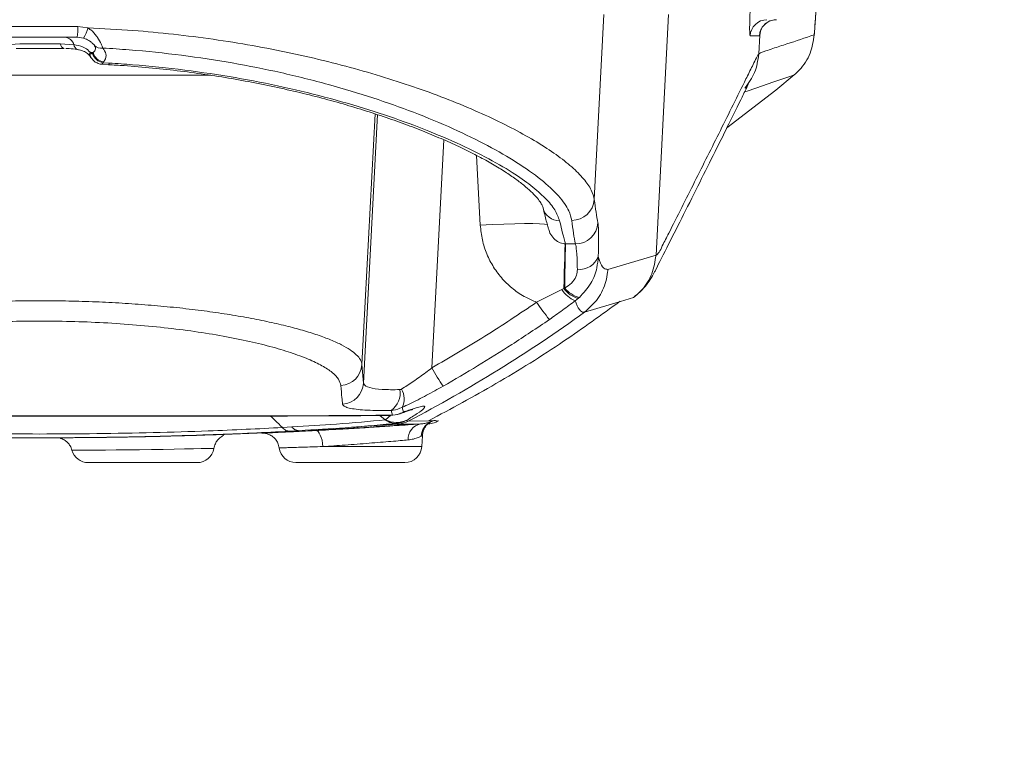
# Model space of a CAD drawing. Header units: millimetres. Extents: x 0 to 16820, y 0 to 11880.
# Tile 51 of 100: x 8214 to 8389, y 6016 to 6144. Entities that reach past the tile are written whole.
import ezdxf

# ---------------------------------------------------------------- set-up
doc = ezdxf.new("R2010")
doc.units = ezdxf.units.MM
doc.header["$LTSCALE"] = 20
doc.styles.add('SLDTEXTSTYLE0', font='TXT', dxfattribs={"width": 0.605})
doc.dimstyles.new('SLDDIMSTYLE1', dxfattribs={"dimtxt": 140, "dimasz": 100, "dimexe": 0, "dimexo": 0.0625, "dimgap": 35, "dimtad": 1, "dimtoh": 1, "dimdec": 4, "dimlfac": 20, "dimzin": 12, "dimdsep": 46, "dimtxsty": 'SLDTEXTSTYLE0', "dimsah": 1, "dimcen": 0.09, "dimadec": 1, "dimazin": 0, "dimtfac": 1, "dimtofl": 0, "dimtmove": 0, "dimatfit": 3, "dimfxl": 1, "dimfrac": 2, "dimtolj": 1, "dimtzin": 12, "dimarcsym": 0})

# ---------------------------------------------------------------- blocks, each defined once
blk = doc.blocks.new('*D9')
at = {"color": 7, "linetype": 'Continuous', "lineweight": 0}
for p, q in [((6701.68, 6330.23), (5210.96, 6330.23)), ((9384.18, 6330.23), (10874.9, 6330.23))]:
    blk.add_line(p, q, dxfattribs=at)
blk.add_arc((8042.93, 6330.23), 2801.97, 180, 0, dxfattribs=at)
for points in [[(5240.96, 6330.23), (5227.75, 6229.98), (5257.74, 6230.52)], [(10844.9, 6330.23), (10828.12, 6230.52), (10858.12, 6229.98)]]:
    blk.add_solid(points, dxfattribs=at)
at = {"color": 7, "linetype": 'Continuous', "lineweight": 0, "char_height": 140, "attachment_point": 1, "style": 'SLDTEXTSTYLE0'}
for s, insert in [('180°', (7876.07, 3708.73)), ('-', (7812.16, 3708.73))]:
    blk.add_mtext(s, dxfattribs=dict(at, insert=insert))

msp = doc.modelspace()

# ---------------------------------------------------------------- linework, layer by layer
at = {"color": 8, "linetype": 'Continuous', "lineweight": 0}
for p, q in [((8316.1512412, 6111.8797331), (8317.8666853, 6144.6342175)), ((8329.3319802, 6144.6342175), (8327.0981106, 6101.983217)), ((8211.2479961, 6142.5295456), (8224.6188608, 6142.5295456)), ((8224.6188608, 6142.5295456), (8226.3761066, 6142.2747952)), ((8345.6227902, 6141.6368364), (8345.4757559, 6140.9729776)), ((8345.4330501, 6140.8912254), (8343.7750299, 6140.8912254)), ((8345.3019748, 6137.65494), (8345.4756949, 6140.9717561)), ((8345.4756949, 6140.9717561), (8345.4757559, 6140.9729776)), ((8211.9374733, 6139.2960249), (8214.3136139, 6139.4342175)), ((8221.553243, 6139.4342175), (8223.9293835, 6139.2960249)), ((8226.7878573, 6137.9870015), (8226.8656277, 6137.8956848)), ((8227.3308401, 6137.8956848), (8226.8656277, 6137.8956848)), ((8227.2473061, 6137.7674649), (8227.3308401, 6137.8956848)), ((8229.1911504, 6136.2443301), (8229.0890273, 6136.1154968)), ((8229.0890273, 6136.1154968), (8230.2153575, 6136.0513478)), ((8345.3019106, 6137.6536978), (8345.3019748, 6137.65494)), ((8248.1820202, 6133.8958973), (8187.7533483, 6133.8958973)), ((8274.981941, 6082.6003), (8277.3103644, 6127.040849)), ((8275.2724984, 6079.3429647), (8277.7092124, 6126.9121739)), ((8289.4616119, 6122.4605767), (8287.3904987, 6082.028579)), ((8295.9551833, 6107.323439), (8295.2830182, 6119.6888481)), ((8310.9941423, 6103.9966519), (8311.0786401, 6103.9929424)), ((8311.0786401, 6103.9929424), (8312.8093561, 6103.9837455)), ((8318.5481768, 6099.4876585), (8327.0981106, 6101.983217)), ((8327.0981106, 6101.983217), (8327.0980937, 6101.9828938)), ((8310.4072967, 6095.9025335), (8310.7555946, 6096.0915882)), ((8310.7555946, 6096.0915882), (8310.9483606, 6096.1685618)), ((8305.9361149, 6093.6669382), (8310.4072967, 6095.9025335)), ((8313.3308891, 6094.3506362), (8312.796845, 6093.9269584)), ((8313.5275015, 6094.5223902), (8313.3308891, 6094.3506362)), ((8314.4398751, 6091.9170827), (8314.4395219, 6091.9168265)), ((8274.981941, 6082.6003), (8275.2724984, 6079.3429647)), ((8282.1147048, 6075.0115461), (8282.312739, 6074.1937965)), ((8279.1632674, 6072.8389652), (8280.0911618, 6073.6278581)), ((8279.2499475, 6073.6361711), (8280.3843857, 6073.6441186)), ((8280.3843857, 6073.6441186), (8280.1847377, 6074.4833093)), ((8260.8766042, 6071.4541238), (8262.5476394, 6071.5474522)), ((8279.0930668, 6072.8307288), (8279.0930109, 6072.8307735)), ((8280.9729532, 6072.1875967), (8280.8965362, 6072.1798578)), ((8283.1901903, 6072.585718), (8286.793394, 6072.6332541)), ((8283.1902182, 6072.5857326), (8283.1901903, 6072.585718)), ((8268.0570985, 6068.0772097), (8285.5824233, 6068.0772097))]:
    msp.add_line(p, q, dxfattribs=at)
at = {"color": 7, "linetype": 'Continuous', "lineweight": 0}
for p, q in [((8224.485188, 6140.6342175), (8211.3816689, 6140.6342175)), ((8225.6045467, 6140.4813673), (8224.485188, 6140.6342175)), ((8228.8183997, 6135.8661721), (8230.0346068, 6135.7898562)), ((8348.3522955, 6131.2554867), (8351.579913, 6133.936965)), ((8339.6702271, 6124.5895995), (8348.3522955, 6131.2554867)), ((8323.1261778, 6094.5135467), (8320.7750045, 6093.806271)), ((8279.0930109, 6072.8307735), (8278.1429026, 6073.5915263)), ((8278.9290887, 6073.6023615), (8280.0061896, 6073.6091738)), ((8281.2578492, 6072.0338604), (8273.0975203, 6071.4990386)), ((8276.3334284, 6071.4758951), (8276.3334284, 6071.5379246)), ((8286.793394, 6072.6332541), (8287.4755955, 6072.6422541)), ((8287.150377, 6072.433709), (8287.1503967, 6072.43372)), ((8269.5334284, 6071.1274632), (8269.5334284, 6071.0691606)), ((8285.5824233, 6068.0772097), (8285.6805992, 6069.9505172)), ((8226.4719887, 6065.2342175), (8245.7782013, 6065.2342175)), ((8282.5865347, 6065.2342175), (8263.2803231, 6065.2342175))]:
    msp.add_line(p, q, dxfattribs=at)
at = {"color": 7, "linetype": 'Continuous', "lineweight": 0, "flags": 128}
msp.add_lwpolyline([(8227.4126107, 6139.3694973), (8227.5475185, 6139.1912211), (8227.5592514, 6139.1781622)], dxfattribs=at)
at = {"color": 8, "linetype": 'Continuous', "lineweight": 0, "flags": 128}
for points in [[(8230.0296722, 6135.7974873), (8230.0783633, 6135.8097977), (8230.1459681, 6135.8933057), (8230.2153575, 6136.0513478)], [(8351.579913, 6133.936965), (8351.0011294, 6133.7379519), (8347.9790804, 6132.7032717), (8344.8110322, 6131.626451), (8343.2271847, 6131.0911578), (8342.814223, 6130.9533891)], [(8307.9374934, 6107.3467479), (8307.8125237, 6107.4286741), (8307.3184467, 6107.5106657), (8306.4641701, 6107.5668148), (8305.2767732, 6107.5953414), (8303.7938948, 6107.5953414), (8302.0625402, 6107.5668148), (8300.1375908, 6107.5106657), (8298.0800649, 6107.4286741), (8295.9551833, 6107.323439)], [(8310.9941423, 6103.9966519), (8310.9820519, 6103.654234), (8310.9639818, 6103.0978074), (8310.9402673, 6102.3376996), (8310.9113485, 6101.3880185), (8310.8777623, 6100.2663903), (8310.8401319, 6098.9936329), (8310.7991559, 6097.5933691), (8310.7555946, 6096.0915882)], [(8320.7750045, 6093.806271), (8318.7850973, 6093.2076708), (8314.4398751, 6091.9170827)], [(8279.2499479, 6073.6361712), (8279.0310047, 6073.6070089), (8278.9060011, 6073.6034389)], [(8280.3843857, 6073.6441186), (8280.1403999, 6073.6150478), (8280.0075247, 6073.6114769)], [(8282.312739, 6074.1937965), (8281.8772332, 6073.97469), (8281.695714, 6073.9040673)], [(8285.3780488, 6072.0878524), (8283.790919, 6072.070155), (8281.2578567, 6072.033861)], [(8266.7436681, 6070.9160119), (8266.9683896, 6070.8721297), (8267.1906699, 6070.719459), (8267.4023173, 6070.4636263), (8267.5955318, 6070.1140599), (8267.7631929, 6069.6836425), (8267.8991216, 6069.1882363), (8267.9983086, 6068.6460989), (8268.0570985, 6068.0772097)], [(8248.6706056, 6067.7553376), (8248.6703534, 6067.7556616), (8248.2809748, 6067.7469856), (8247.5339761, 6067.7302164), (8246.4914003, 6067.7073516), (8245.1235894, 6067.6785941), (8243.5430838, 6067.6472565), (8241.7059564, 6067.6134665), (8239.7621267, 6067.5808518), (8237.6591515, 6067.5492342), (8235.5684992, 6067.5215982), (8233.4347264, 6067.4973042), (8231.4339196, 6067.4781167), (8229.5119581, 6067.4629586), (8227.8307092, 6067.4523268), (8226.3419801, 6067.444957), (8225.173132, 6067.4405146), (8224.2882482, 6067.4379364), (8223.7635016, 6067.4367261), (8223.5800311, 6067.4363569), (8223.5800311, 6067.4363569)]]:
    msp.add_lwpolyline(points, dxfattribs=at)
at = {"color": 7, "linetype": 'Continuous', "lineweight": 30}
for radius in [2552, 680]:
    msp.add_circle((8042.9334284, 6330.2342175), radius, dxfattribs=at)
at = {"color": 8, "linetype": 'Continuous', "lineweight": 0}
for centre, radius, start, end in [((8346.7700116, 6140.7351731), 2.9990445, 90.01510541, 177.017325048), ((8348.4280318, 6140.7351731), 2.9990445, 90.01510541, 177.017325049), ((8217.5685769, 6142.074407), 7.0649596, 348.237833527, 3.693664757), ((8222.292367, 6142.9689996), 4.1423241, 323.091400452, 350.352382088), ((8222.1323175, 6138.7787235), 1.8700394, 16.058934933, 82.849185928), ((8222.4788673, 6139.5178332), 0.9293934, 185.161763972, 251.942232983), ((8224.9429943, 6139.3936754), 1.0183037, 185.502850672, 248.930069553), ((8227.5526848, 6137.6198962), 0.8483675, 154.359717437, 206.078199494), ((8227.9962799, 6137.5540082), 1.1811508, 163.185487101, 214.698734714), ((8229.4828726, 6138.446496), 2.2214042, 194.356612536, 262.453932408), ((8228.7285115, 6140.3112259), 1.62819, 224.099289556, 280.90495699), ((8229.4145786, 6138.3310616), 2.239355, 194.576836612, 261.640874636), ((8312.1720649, 6112.1593415), 3.988988, 269.817932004, 355.980552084), ((8309.9510099, 6111.0591411), 2.9467912, 192.958119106, 271.090860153), ((8312.808245, 6107.9846308), 4.0008854, 270.01591195, 356.393750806), ((8518.0355981, 6096.6337409), 207.0877599, 177.96347219, 180.128703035), ((8313.6015496, 6102.9493729), 3.4721108, 262.679798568, 340.088757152), ((8314.4306902, 6098.752733), 4.5374022, 215.908380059, 255.97261483), ((8314.5063082, 6098.899458), 4.4851739, 217.507976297, 257.394811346), ((8314.5875916, 6098.5258697), 4.9352567, 212.110248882, 248.724812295), ((8338.8035561, 6115.4329605), 39.4211671, 213.513983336, 219.054243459), ((8167.649317, 6294.2844023), 250, 297.526809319, 305.955789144), ((8271.0125805, 6082.8559051), 3.9775817, 273.330872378, 356.315552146), ((8327.3256239, 6103.7662639), 45.4680237, 208.560555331, 213.349606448), ((8271.2886112, 6079.5817499), 3.9910369, 273.548788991, 356.569924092), ((8277.8682443, 6077.6009289), 3.8840306, 306.613557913, 8.428028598), ((8278.9124791, 6076.5296986), 3.5438732, 334.63470179, 29.278919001), ((8280.0004676, 6078.6482777), 5.0188645, 274.387126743, 297.433322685), ((8281.1331136, 6076.5324256), 4.1859221, 241.927505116, 295.040163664), ((8280.9241595, 6074.8916274), 2.7044709, 229.375102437, 271.033779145), ((8280.5920672, 6077.1744375), 5.0013654, 274.367669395, 297.543648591), ((8285.8564151, 6069.4495803), 2.6812896, 100.27710519, 184.205766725), ((8288.4466923, 6069.8350911), 2.9501244, 114.590479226, 177.967884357), ((8285.1645898, 6077.0739913), 4.9981038, 294.270780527, 297.540564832), ((8285.2695025, 6077.0750206), 4.9981042, 294.267365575, 297.5406108)]:
    msp.add_arc(centre, radius, start, end, dxfattribs=at)
at = {"color": 7, "linetype": 'Continuous', "lineweight": 0}
for centre, radius, start, end in [((8280.0102747, 6078.6114333), 5, 270.166395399, 289.699550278), ((8282.5865347, 6068.2342175), 3, 270, 357), ((8226.4719887, 6068.2342175), 3, 195.43917336, 270), ((8245.7782013, 6068.2342175), 3, 270, 350.595239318), ((8263.2803221, 6068.2342175), 3, 187.431433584, 270)]:
    msp.add_arc(centre, radius, start, end, dxfattribs=at)
at = {"color": 8, "linetype": 'Continuous', "lineweight": 0}
for centre, major_axis, ratio, start_param, end_param in [((8344.1945298, 6148.8912254), (0.4199743, 7.9999876), 0.0335856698, 1.6249193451, 3.1433557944), ((8355.3379047, 6133.9725377), (0.8927152, 16.9999689), 0.0364536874, 0.8433826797, 1.1427109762), ((8345.8496252, 6148.8912254), (0.4201013, 7.9999853), 0.0364536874, 3.2855159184, 3.5233065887), ((8345.85255, 6148.8912254), (0.4199743, 7.9999876), 0.0335856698, 3.1433557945, 3.286439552), ((8340.5742729, 6519.4248737), (21.8452665, 415.9992378), 0.0364536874, 2.9415495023, 2.9994656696), ((8336.5824208, 6519.6342175), (21.844717, 419.9992593), 0.0361083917, 2.941513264, 2.9994294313), ((8291.6272949, 6519.6342175), (-21.8973655, 419.9992522), 0.0361947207, 2.9384316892, 2.9955118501)]:
    msp.add_ellipse(centre, major_axis=major_axis, ratio=ratio, start_param=start_param, end_param=end_param, dxfattribs=at)
at = {"color": 7, "linetype": 'Continuous', "lineweight": 0}
for points, knots in [([(8355.1429608, 6140.975805), (8355.1681812, 6141.3348751), (8355.2412365, 6142.3749861), (8355.355625, 6143.8895037), (8355.4427446, 6144.9121071), (8355.4821657, 6145.3748283)], [0, 0, 0, 0, 0.2240036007, 0.6488668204, 1, 1, 1, 1]), ([(8345.5849222, 6141.6385443), (8345.5999211, 6141.6887842), (8345.634313, 6141.8039827), (8345.789782, 6142.1792198), (8346.1124346, 6142.6779904), (8346.6505524, 6143.1900257), (8347.3725864, 6143.5869797), (8348.0077715, 6143.7265322), (8348.3694479, 6143.7331587), (8348.4272412, 6143.7342175)], [0, 0, 0, 0, 0.0816821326, 0.1872947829, 0.3575194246, 0.5310690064, 0.7341974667, 0.9575267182, 1, 1, 1, 1]), ([(8345.5669234, 6141.5684781), (8345.566277, 6141.5648317), (8345.5627723, 6141.5450609), (8345.5741, 6141.6067328), (8345.6056485, 6141.7075541), (8345.6128979, 6141.7307216)], [0, 0, 0, 0, 0.1483416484, 0.8042989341, 1, 1, 1, 1]), ([(8227.4126107, 6139.3694973), (8227.3392069, 6139.4412261), (8227.1795548, 6139.5972351), (8226.6915987, 6139.9935215), (8226.1245336, 6140.314265), (8225.7161702, 6140.4454961), (8225.6045467, 6140.4813673)], [0, 0, 0, 0, 0.2291121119, 0.49831550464, 0.86286782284, 1, 1, 1, 1]), ([(8351.579913, 6133.936965), (8351.8984389, 6134.2295471), (8353.0794854, 6135.314398), (8354.6124475, 6137.6955201), (8354.9692229, 6139.950297), (8355.1447072, 6141.0593357)], [0, 0, 0, 0, 0.1580036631, 0.5858541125, 1, 1, 1, 1]), ([(8222.190778, 6138.6342175), (8221.6740795, 6138.6342175), (8220.0491437, 6138.6342175), (8217.0588043, 6138.6342175), (8214.7996133, 6138.6342175), (8213.6760789, 6138.6342175)], [0, 0, 0, 0, 0.1898688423, 0.5971078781, 1, 1, 1, 1]), ([(8222.4743781, 6138.6172953), (8222.6808068, 6138.616484), (8223.3889718, 6138.6137006), (8224.0764535, 6138.5479325), (8224.5422888, 6138.4475765), (8224.5867261, 6138.4380033)], [0, 0, 0, 0, 0.2712333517, 0.9304810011, 1, 1, 1, 1]), ([(8224.576595, 6138.4252048), (8224.6706977, 6138.4124966), (8225.1347126, 6138.3498328), (8225.8082773, 6138.0883581), (8226.4857429, 6137.6944847), (8226.6881125, 6137.3717058), (8226.7729755, 6137.2363496)], [0, 0, 0, 0, 0.0866543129, 0.4272874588, 0.7598349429, 1, 1, 1, 1]), ([(8227.5592066, 6139.1768366), (8227.603945, 6139.1103431), (8227.6490484, 6139.0433071), (8227.6426034, 6139.071081), (8227.6425512, 6139.0713058)], [0, 0, 0, 0, 0.9919061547, 1, 1, 1, 1]), ([(8226.741375, 6137.3380042), (8226.7870532, 6137.249711), (8226.8704022, 6137.0886023), (8226.9899472, 6136.9531965), (8227.0439773, 6136.8919979)], [0, 0, 0, 0, 0.5480353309, 1, 1, 1, 1]), ([(8227.0409718, 6136.8912092), (8227.1625349, 6136.7324896), (8227.425989, 6136.3885094), (8228.0172463, 6136.0390644), (8228.5209247, 6135.8446798), (8228.7961857, 6135.8747347), (8228.8217968, 6135.8775311)], [0, 0, 0, 0, 0.2844921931, 0.6165570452, 0.964323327, 1, 1, 1, 1]), ([(8230.0284146, 6135.7631028), (8230.9580341, 6135.7104138), (8233.5887348, 6135.5613108), (8237.8669786, 6135.1824095), (8242.8456105, 6134.6397908), (8247.7340689, 6133.9762687), (8252.5174914, 6133.2013912), (8257.1974898, 6132.3212914), (8261.778312, 6131.3413828), (8266.2542117, 6130.2666549), (8270.6016349, 6129.1066709), (8274.7935882, 6127.8729445), (8278.8024347, 6126.5784821), (8282.5997845, 6125.2380635), (8286.1581872, 6123.8672769), (8289.4724982, 6122.4759762), (8292.5370439, 6121.0769937), (8295.3462038, 6119.6776035), (8297.8809457, 6118.2938684), (8300.1252216, 6116.9421439), (8302.0633293, 6115.6416781), (8303.6825799, 6114.414347), (8304.9749439, 6113.2845658), (8305.9380386, 6112.2842665), (8306.5889808, 6111.4353482), (8306.947025, 6110.8014909), (8307.0621658, 6110.4624542), (8307.0703103, 6110.3975181), (8307.0705546, 6110.3955701)], [0, 0, 0, 0, 0.021808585, 0.0617154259, 0.1017154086, 0.1417631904, 0.1818115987, 0.2219893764, 0.2626763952, 0.3038781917, 0.3455172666, 0.3874944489, 0.4296913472, 0.4719743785, 0.5141572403, 0.5561232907, 0.598322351, 0.6405438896, 0.6827359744, 0.7247205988, 0.7663169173, 0.8073198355, 0.8474997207, 0.8866146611, 0.9245845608, 0.9618162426, 0.9988545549, 1, 1, 1, 1]), ([(8323.2496411, 6094.6821744), (8323.4937808, 6094.8576526), (8324.2430216, 6095.3961779), (8325.2172663, 6096.4781187), (8326.1145852, 6097.6757483), (8326.7176997, 6098.7646413), (8326.9010605, 6099.1337341), (8328.345517, 6101.994502), (8332.2538603, 6109.7253185), (8337.3105098, 6119.8314515), (8340.523428, 6126.3021632), (8342.6234961, 6130.5319694), (8343.0927606, 6131.5516819), (8343.3646314, 6132.1326152), (8343.5132228, 6132.4243181), (8343.511906, 6132.4216688), (8343.5114544, 6132.4207601)], [0, 0, 0, 0, 0.0055221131, 0.0169468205, 0.028281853, 0.0401657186, 0.043459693, 0.046766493, 0.3328703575, 0.6497639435, 0.9080337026, 0.9328224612, 0.95713396, 0.9762742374, 0.9918616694, 1, 1, 1, 1]), ([(8307.0844683, 6110.375446), (8307.1794557, 6109.9729761), (8307.4621324, 6108.7752492), (8307.7916674, 6107.505779), (8308.0274343, 6106.7072296), (8308.0777675, 6106.5367494)], [0, 0, 0, 0, 0.2847152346, 0.8472957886, 1, 1, 1, 1]), ([(8286.7867369, 6072.6452481), (8290.7929168, 6074.7980429), (8298.9530912, 6079.1830635), (8310.2922002, 6086.2749309), (8317.4322842, 6091.4413338), (8320.7497165, 6093.8417526)], [0, 0, 0, 0, 0.340512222, 0.6935881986, 1, 1, 1, 1]), ([(8156.976639, 6073.6050197), (8158.0104728, 6073.5898369), (8160.7325707, 6073.5498605), (8165.1410426, 6073.5214865), (8170.0770347, 6073.5012518), (8174.9690628, 6073.4920531), (8179.9256601, 6073.4840677), (8185.1591104, 6073.4798071), (8190.5723914, 6073.4789961), (8196.2094555, 6073.4807059), (8201.928959, 6073.4839012), (8207.695069, 6073.4874565), (8213.4708505, 6073.4902733), (8219.2300772, 6073.4911846), (8224.9715564, 6073.4893768), (8230.7021657, 6073.4861504), (8236.4205519, 6073.482572), (8242.1031583, 6073.4797729), (8247.7201031, 6073.4789878), (8253.2394928, 6073.4810557), (8258.5804478, 6073.4881477), (8263.6556623, 6073.4965727), (8268.6007702, 6073.5100158), (8273.6161094, 6073.5419769), (8277.0818574, 6073.5679289), (8278.8553125, 6073.5997982), (8278.9049917, 6073.600691)], [0, 0, 0, 0, 0.0288218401, 0.0758882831, 0.1189454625, 0.1589874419, 0.2014355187, 0.2427541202, 0.2870833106, 0.3316892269, 0.3764487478, 0.4212042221, 0.4657792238, 0.5100434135, 0.5540977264, 0.5983551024, 0.642855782, 0.6875085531, 0.7322184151, 0.7768610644, 0.8213381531, 0.8641376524, 0.9055704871, 0.9501327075, 0.9986030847, 1, 1, 1, 1]), ([(8281.6550542, 6073.8842061), (8281.8206014, 6073.9437315), (8282.3273271, 6074.1259337), (8283.0510749, 6074.3743664), (8283.6481034, 6074.561511), (8283.992189, 6074.6494556), (8284.0001569, 6074.6508069), (8284.0030173, 6074.651292)], [0, 0, 0, 0, 0.1227881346, 0.3758438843, 0.6564784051, 0.8766773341, 1, 1, 1, 1]), ([(8250.4930482, 6070.2275753), (8252.4722958, 6070.3003019), (8257.4323826, 6070.4825579), (8265.7139148, 6070.8888571), (8274.8688078, 6071.4125733), (8281.0391978, 6071.8630908), (8283.8903864, 6072.0712641)], [0, 0, 0, 0, 0.1776154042, 0.445112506, 0.7435998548, 1, 1, 1, 1]), ([(8280.8965362, 6072.1798578), (8279.4697186, 6072.0421363), (8276.6106587, 6071.7661698), (8271.0102963, 6071.3210632), (8266.619738, 6071.0586212), (8263.8672204, 6070.8940917)], [0, 0, 0, 0, 0.2709614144, 0.5429529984, 1, 1, 1, 1]), ([(8266.7436681, 6070.9160119), (8267.5297197, 6070.9584344), (8269.1018237, 6071.0432794), (8271.639108, 6071.1882499), (8274.241645, 6071.3439626), (8276.8488611, 6071.5069837), (8279.3380413, 6071.6693845), (8281.6381099, 6071.8247175), (8283.7085628, 6071.9688281), (8284.8215531, 6072.0481776), (8285.3780488, 6072.0878524)], [0, 0, 0, 0, 0.1203375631, 0.2406752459, 0.3672756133, 0.4938767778, 0.620335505, 0.7467950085, 0.8733973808, 1, 1, 1, 1]), ([(8285.3780488, 6072.0878524), (8285.633605, 6072.1194358), (8286.5546489, 6072.233265), (8286.9403645, 6072.3983644), (8287.219058, 6072.5176548)], [0, 0, 0, 0, 0.2774636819, 1, 1, 1, 1]), ([(8285.6918099, 6069.9420254), (8285.707122, 6070.1618903), (8285.7379056, 6070.6039099), (8285.9740397, 6071.2000669), (8286.2799221, 6071.6857073), (8286.5979069, 6072.0311377), (8286.8527943, 6072.2405204), (8287.0065233, 6072.3469128), (8287.103173, 6072.4072566), (8287.1508647, 6072.434038), (8287.1488991, 6072.4329071), (8287.1480483, 6072.4324176)], [0, 0, 0, 0, 0.1618378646, 0.3253611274, 0.4674621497, 0.5871191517, 0.6792954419, 0.7441312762, 0.813743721, 0.9193766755, 1, 1, 1, 1]), ([(8286.4294536, 6072.0552323), (8286.6825106, 6072.0776514), (8287.2711128, 6072.1297973), (8288.0797195, 6072.3581749), (8288.4719231, 6072.6179256), (8288.5181882, 6072.6485663)], [0, 0, 0, 0, 0.3994728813, 0.9291607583, 1, 1, 1, 1]), ([(8287.4755955, 6072.6422541), (8287.4889583, 6072.6394738), (8287.5134821, 6072.6343713), (8287.5595472, 6072.640497), (8287.5805119, 6072.6432849)], [0, 0, 0, 0, 0.5448898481, 1, 1, 1, 1]), ([(8287.5805119, 6072.6432849), (8287.7793633, 6072.6787108), (8288.0776403, 6072.7318496), (8288.3932082, 6072.554657), (8288.4939132, 6072.671041), (8288.5000591, 6072.6781437)], [0, 0, 0, 0, 0.6525297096, 0.9787945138, 1, 1, 1, 1]), ([(8262.1428606, 6070.8003982), (8259.9497782, 6070.6887046), (8255.5497338, 6070.4646105), (8248.5468092, 6070.1809662), (8241.2450636, 6069.9449266), (8233.6211084, 6069.7680525), (8225.7934252, 6069.6583212), (8217.9307819, 6069.6221079), (8210.129652, 6069.6585333), (8202.406941, 6069.7650986), (8194.7003086, 6069.9421225), (8187.3161913, 6070.1809879), (8180.3045412, 6070.4655373), (8175.9706988, 6070.6859581), (8173.7971522, 6070.7965055)], [0, 0, 0, 0, 0.0802037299, 0.1609150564, 0.2445699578, 0.3287960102, 0.4148504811, 0.501541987, 0.585052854, 0.6691392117, 0.7550369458, 0.8415596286, 0.9205375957, 1, 1, 1, 1]), ([(8248.7400008, 6067.7569926), (8248.8090972, 6068.0358464), (8248.940307, 6068.5653723), (8249.3507221, 6069.1909068), (8249.7765686, 6069.6270689), (8250.1593925, 6069.9023968), (8250.4062095, 6070.0526027), (8250.5478063, 6070.1231788), (8250.4865298, 6070.1249543), (8250.4710514, 6070.1254028)], [0, 0, 0, 0, 0.18731650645, 0.35570223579, 0.50964780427, 0.65538046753, 0.79981912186, 0.9494344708, 1, 1, 1, 1]), ([(8257.2109803, 6070.4545249), (8257.2466632, 6070.4564724), (8257.3187184, 6070.460405), (8257.9877887, 6070.4900662), (8259.0391161, 6070.5371114), (8260.4947979, 6070.6037108), (8262.2905134, 6070.6889667), (8264.3772055, 6070.7919095), (8265.9548539, 6070.8746448), (8266.7436681, 6070.9160119)], [0, 0, 0, 0, 0.1408300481, 0.2843804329, 0.4279290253, 0.5710573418, 0.7141824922, 0.8570930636, 1, 1, 1, 1]), ([(8257.5598342, 6070.445076), (8257.6228195, 6070.4403061), (8257.8748918, 6070.4212167), (8258.3782642, 6070.2937013), (8259.0418901, 6069.9684528), (8259.6555269, 6069.4134539), (8260.127222, 6068.6849873), (8260.2420326, 6068.1269742), (8260.3004304, 6067.843144)], [0, 0, 0, 0, 0.0471780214, 0.1888102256, 0.375587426, 0.5850578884, 0.7889420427, 1, 1, 1, 1]), ([(8263.8634696, 6070.8938865), (8263.8626385, 6070.8938404), (8263.292293, 6070.8622358), (8262.7172459, 6070.831299), (8262.1430368, 6070.8004073)], [0, 0, 0, 0, 0.0014571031, 1, 1, 1, 1]), ([(8263.8672238, 6070.8940919), (8263.8667376, 6070.8940652), (8263.8657616, 6070.8940115), (8263.8645668, 6070.8939461), (8263.8637986, 6070.8939042), (8263.8635647, 6070.8938916), (8263.8634696, 6070.8938865)], [0, 0, 0, 0, 0.3505077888, 0.7035324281, 0.8794070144, 1, 1, 1, 1]), ([(8204.8300852, 6069.7306147), (8205.1823056, 6069.7250206), (8206.69259, 6069.7010337), (8209.2489835, 6069.6744181), (8212.3890395, 6069.6494014), (8215.1915766, 6069.637076), (8217.8074572, 6069.6331751), (8220.0707183, 6069.6354443), (8221.5132595, 6069.6416963), (8222.0965662, 6069.6442244)], [0, 0, 0, 0, 0.06121427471, 0.26248039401, 0.4442008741, 0.60680414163, 0.74937997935, 0.89865915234, 1, 1, 1, 1]), ([(8221.471049, 6069.5686637), (8221.4834746, 6069.5628624), (8221.5102454, 6069.5503636), (8221.7168941, 6069.4838782), (8222.0199655, 6069.3547834), (8222.4170973, 6069.1230077), (8222.86153, 6068.7454105), (8223.3077606, 6068.1862464), (8223.4851837, 6067.6975863), (8223.5800311, 6067.4363569)], [0, 0, 0, 0, 0.0822773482, 0.1772658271, 0.2912703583, 0.4284940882, 0.591416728, 0.7815782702, 1, 1, 1, 1])]:
    msp.add_open_spline(points, degree=3, knots=knots, dxfattribs=at)
at = {"color": 8, "linetype": 'Continuous', "lineweight": 0}
for points, knots in [([(8226.3761066, 6142.2747952), (8229.0564305, 6142.1419323), (8234.1679472, 6141.888556), (8241.5881024, 6141.1830349), (8248.6738615, 6140.2886661), (8255.6311383, 6139.1674629), (8262.4258647, 6137.8380847), (8268.9837606, 6136.3235614), (8275.2895042, 6134.6400923), (8281.2900161, 6132.8135927), (8287.0408461, 6130.8364529), (8292.460547, 6128.7384441), (8297.5095389, 6126.5367988), (8302.0570089, 6124.2958845), (8306.0747609, 6122.037654), (8309.4961777, 6119.8031986), (8312.2927568, 6117.6115391), (8314.3816931, 6115.5062522), (8315.7325853, 6113.5708902), (8316.0164422, 6112.4242525), (8316.1512412, 6111.8797331)], [0, 0, 0, 0, 0.0549956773, 0.1048796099, 0.1550899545, 0.206294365, 0.2578268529, 0.3099625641, 0.362416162, 0.4158310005, 0.4695624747, 0.526337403, 0.5834735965, 0.6417324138, 0.700374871, 0.7601455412, 0.8203376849, 0.8818832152, 0.943908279, 1, 1, 1, 1]), ([(8226.3761066, 6142.2747952), (8226.5546784, 6142.1606066), (8227.1634649, 6141.7713152), (8227.7221927, 6141.1315182), (8228.3279914, 6140.2709657), (8228.7775326, 6139.4290965), (8228.9538492, 6138.9412251), (8229.0365331, 6138.7124372)], [0, 0, 0, 0, 0.1170741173, 0.399128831, 0.4653513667, 0.7492759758, 1, 1, 1, 1]), ([(8345.3019748, 6137.65494), (8345.5126296, 6137.7812692), (8345.9339881, 6138.0339569), (8346.761858, 6138.2516362), (8348.2174426, 6138.7626086), (8351.0792906, 6139.689065), (8353.5275736, 6140.5142721), (8355.1447072, 6141.0593357)], [0, 0, 0, 0, 0.0633471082, 0.1267088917, 0.2534326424, 0.506879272, 1, 1, 1, 1]), ([(8214.3136139, 6139.4342175), (8215.2631474, 6139.4342175), (8217.1762415, 6139.4342175), (8219.7186001, 6139.4342175), (8221.1063699, 6139.4342175), (8221.553243, 6139.4342175)], [0, 0, 0, 0, 0.4005234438, 0.8069636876, 1, 1, 1, 1]), ([(8223.9293835, 6139.2960249), (8224.0520812, 6139.2769885), (8224.7799184, 6139.164065), (8225.8621343, 6138.8868836), (8226.5221319, 6138.2453093), (8226.7878573, 6137.9870015)], [0, 0, 0, 0, 0.1080389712, 0.6408825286, 1, 1, 1, 1]), ([(8226.8656277, 6137.8956848), (8226.915667, 6137.8294155), (8227.0069063, 6137.7085833), (8227.1472808, 6137.6660811), (8227.2138468, 6137.7335511), (8227.2473061, 6137.7674649)], [0, 0, 0, 0, 0.3765799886, 0.6866382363, 1, 1, 1, 1]), ([(8227.3308401, 6137.8956848), (8227.3780294, 6137.9420445), (8227.6558217, 6138.2149534), (8227.8712993, 6138.6228716), (8227.6436037, 6138.9648182), (8227.572671, 6139.0713428)], [0, 0, 0, 0, 0.12348793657, 0.72694529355, 1, 1, 1, 1]), ([(8312.1593891, 6108.1703737), (8312.0304821, 6108.720197), (8311.7152756, 6110.0646385), (8309.9895914, 6112.4771092), (8306.894919, 6115.3708493), (8302.6585942, 6118.377242), (8297.4052965, 6121.421711), (8291.2784985, 6124.4208541), (8284.4352752, 6127.2748408), (8277.0029571, 6129.9143705), (8269.1329545, 6132.2877773), (8260.7891728, 6134.3776134), (8252.0598021, 6136.1221908), (8243.0666998, 6137.4875662), (8235.3249783, 6138.3148533), (8230.6050777, 6138.6132668), (8229.0365331, 6138.7124372)], [0, 0, 0, 0, 0.0575329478, 0.1406809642, 0.2241082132, 0.3072726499, 0.3859748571, 0.4648974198, 0.5435915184, 0.6155562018, 0.6877008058, 0.759639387, 0.8283156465, 0.8971808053, 0.9658305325, 1, 1, 1, 1]), ([(8229.0365331, 6138.7124372), (8229.2718943, 6138.3689891), (8229.7770324, 6137.6318719), (8229.5691308, 6136.7803893), (8229.2459219, 6136.3220081), (8229.1911504, 6136.2443301)], [0, 0, 0, 0, 0.4201504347, 0.9017377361, 1, 1, 1, 1]), ([(8229.0890273, 6136.1154968), (8229.0193731, 6135.989185), (8228.9326643, 6135.8319462), (8228.8382375, 6135.8852985), (8228.8196649, 6135.8957922)], [0, 0, 0, 0, 0.8033122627, 1, 1, 1, 1]), ([(8327.0980937, 6101.9828938), (8327.2761527, 6102.1116558), (8327.6325643, 6102.3693919), (8328.4059784, 6104.0769137), (8329.7362397, 6106.5964112), (8332.4140554, 6111.9750765), (8336.2158653, 6119.508664), (8340.0142476, 6127.1325096), (8342.6619316, 6132.47077), (8343.985658, 6135.1368027), (8344.7430255, 6136.6804052), (8345.1212868, 6137.4412751), (8345.3019103, 6137.6536974), (8345.3019106, 6137.6536978)], [0, 0, 0, 0, 0.0313790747, 0.0628098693, 0.1256774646, 0.2514136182, 0.5028937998, 0.7514459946, 0.8757220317, 0.9378600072, 0.9689289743, 0.9999999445, 1, 1, 1, 1]), ([(8342.8206951, 6131.5729794), (8343.4894021, 6132.4739511), (8344.8356162, 6134.2877511), (8345.1458033, 6136.5268367), (8345.3019106, 6137.6536978)], [0, 0, 0, 0, 0.4967315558, 1, 1, 1, 1]), ([(8230.2153575, 6136.0513478), (8231.5873848, 6135.9606295), (8236.0983627, 6135.6623644), (8243.6240828, 6134.8636826), (8252.5755117, 6133.5221943), (8261.2375427, 6131.8201855), (8269.4875983, 6129.7918937), (8277.2368588, 6127.4989307), (8284.4872859, 6124.9693108), (8291.0928036, 6122.2568686), (8296.9369635, 6119.4302281), (8301.5640911, 6116.7609399), (8305.0646217, 6114.3093573), (8307.5708557, 6112.0938212), (8309.3306222, 6109.9944354), (8309.7819572, 6108.7391149), (8310.0071108, 6108.112884)], [0, 0, 0, 0, 0.0317426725, 0.1043641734, 0.1772130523, 0.2498584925, 0.3255290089, 0.4014197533, 0.4771120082, 0.5585480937, 0.6402266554, 0.7216649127, 0.7911009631, 0.8608488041, 0.9305828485, 1, 1, 1, 1]), ([(8305.9361149, 6093.6669382), (8305.2803324, 6093.9404084), (8303.8183956, 6094.5500559), (8301.7686919, 6095.9292248), (8299.8442794, 6097.7230637), (8298.2581439, 6099.8345494), (8297.0492974, 6102.1822579), (8296.2289389, 6104.7017152), (8296.0464354, 6106.4495284), (8295.9551833, 6107.323439)], [0, 0, 0, 0, 0.1189245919, 0.2651187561, 0.411327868, 0.5585097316, 0.7057019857, 0.8528503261, 1, 1, 1, 1]), ([(8308.1130038, 6106.5446949), (8308.1380388, 6106.4191001), (8308.2373113, 6105.9210729), (8308.7307024, 6105.1658041), (8309.5481878, 6104.4095425), (8310.3773466, 6104.0571947), (8310.8712402, 6104.0087156), (8310.9941423, 6103.9966519)], [0, 0, 0, 0, 0.101922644, 0.4041591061, 0.6792348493, 0.9201797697, 1, 1, 1, 1]), ([(8316.8012082, 6107.7329776), (8316.8242898, 6107.5626054), (8316.8711211, 6107.2169293), (8316.9064413, 6106.1484569), (8316.9144288, 6104.6907227), (8316.8972713, 6103.1759568), (8316.8738818, 6102.1185882), (8316.8661022, 6101.7668967)], [0, 0, 0, 0, 0.21876530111, 0.44386326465, 0.66263311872, 0.88778836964, 1, 1, 1, 1]), ([(8313.159153, 6099.5055612), (8313.1489763, 6100.0083467), (8313.1283295, 6101.0284216), (8313.0417144, 6102.6527467), (8312.9295567, 6103.6317193), (8312.8302477, 6103.9225615), (8312.8093561, 6103.9837455)], [0, 0, 0, 0, 0.2175019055, 0.441278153, 0.8824625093, 1, 1, 1, 1]), ([(8316.8661022, 6101.7668967), (8316.8055714, 6101.105568), (8316.6588868, 6099.5029663), (8315.6798487, 6096.8634053), (8314.2582291, 6095.3171711), (8313.5275015, 6094.5223902)], [0, 0, 0, 0, 0.2545386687, 0.6168249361, 1, 1, 1, 1]), ([(8316.8661022, 6101.7668967), (8316.9462922, 6101.5130863), (8317.2505482, 6100.5500816), (8317.7975702, 6099.5247814), (8318.3038021, 6099.4997446), (8318.5481768, 6099.4876585)], [0, 0, 0, 0, 0.1562053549, 0.5926726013, 1, 1, 1, 1]), ([(8323.1261778, 6094.5135467), (8323.2127527, 6094.5800928), (8323.7381497, 6094.9839416), (8325.0239952, 6096.2213684), (8326.5944606, 6098.6316227), (8326.9302161, 6100.8658034), (8327.0980938, 6101.9828938)], [0, 0, 0, 0, 0.0376499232, 0.2284862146, 0.6142430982, 1, 1, 1, 1]), ([(8310.9483606, 6096.1685618), (8311.3533929, 6096.4395074), (8312.1675982, 6096.9841687), (8312.9488778, 6098.115216), (8313.1538767, 6098.9907672), (8313.1582403, 6099.416514), (8313.159153, 6099.5055612)], [0, 0, 0, 0, 0.3221935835, 0.647681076, 0.9263106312, 1, 1, 1, 1]), ([(8314.4398748, 6091.9170826), (8315.2848374, 6092.6660987), (8316.9747627, 6094.1641309), (8318.1351131, 6096.7869055), (8318.4873924, 6098.595313), (8318.5363223, 6099.3136276), (8318.5481768, 6099.4876585)], [0, 0, 0, 0, 0.3783506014, 0.7567012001, 0.9410543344, 1, 1, 1, 1]), ([(8160.8849159, 6082.6002999), (8160.9443263, 6082.8735389), (8161.0638875, 6083.4234219), (8161.7447233, 6084.2728165), (8162.8049763, 6085.1414438), (8164.2875281, 6086.0230116), (8166.1466685, 6086.8901453), (8168.3487398, 6087.7327729), (8170.8615661, 6088.5438081), (8173.7344121, 6089.3350714), (8176.8839334, 6090.0792931), (8180.2822168, 6090.7715343), (8183.8877581, 6091.4049757), (8187.7690075, 6091.9876495), (8191.8320965, 6092.5009889), (8196.0532708, 6092.9415365), (8200.3911231, 6093.3049435), (8204.9022457, 6093.5924714), (8209.5066273, 6093.7952359), (8214.1826898, 6093.9110121), (8218.8872061, 6093.9380075), (8223.6423784, 6093.874064), (8228.3760289, 6093.7180675), (8233.0644768, 6093.470567), (8237.6613415, 6093.1343182), (8242.1664722, 6092.7088729), (8246.4959764, 6092.2023877), (8250.6172171, 6091.6215812), (8254.511539, 6090.9723551), (8258.1748061, 6090.2556896), (8261.5242226, 6089.4887002), (8264.5255435, 6088.6855026), (8267.1805151, 6087.8517979), (8269.4993358, 6086.9841818), (8271.4232702, 6086.1034202), (8272.9413763, 6085.2226327), (8274.0501019, 6084.3459769), (8274.7870145, 6083.4660601), (8274.9168061, 6082.8895947), (8274.981941, 6082.6003)], [0, 0, 0, 0, 0.0267296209, 0.0537923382, 0.0810404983, 0.1088727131, 0.1369066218, 0.1633326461, 0.190116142, 0.2170816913, 0.2444223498, 0.270190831, 0.296303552, 0.3225921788, 0.349243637, 0.374765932, 0.4006394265, 0.4266923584, 0.4531148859, 0.478993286, 0.5052482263, 0.5316947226, 0.5585345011, 0.5851327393, 0.6121340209, 0.639339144, 0.6669616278, 0.6941354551, 0.7215094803, 0.7495095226, 0.7777231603, 0.8050076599, 0.8324855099, 0.8605698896, 0.8888624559, 0.916152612, 0.9436327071, 0.9717125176, 1, 1, 1, 1]), ([(8287.3904987, 6082.028579), (8290.5433841, 6083.8630166), (8296.8554548, 6087.5355573), (8302.9072148, 6091.6217851), (8305.9361149, 6093.6669382)], [0, 0, 0, 0, 0.4995009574, 1, 1, 1, 1]), ([(8312.796845, 6093.9269584), (8312.0472168, 6093.3669476), (8310.5424845, 6092.2428353), (8308.9767648, 6091.1458914), (8308.1910559, 6090.5954234)], [0, 0, 0, 0, 0.4981803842, 1, 1, 1, 1]), ([(8314.4395219, 6091.9168265), (8314.4395212, 6091.9168263), (8314.1855643, 6091.8335773), (8313.674499, 6091.9994695), (8313.1389106, 6092.9342197), (8312.849849, 6093.7731306), (8312.796845, 6093.9269584)], [0, 0, 0, 0, 0.0000012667, 0.4324003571, 0.8959215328, 1, 1, 1, 1]), ([(8271.2436858, 6078.8850429), (8271.14792, 6079.2680178), (8270.956085, 6080.0351815), (8269.7897443, 6081.2204637), (8268.0029742, 6082.4099846), (8265.530267, 6083.5897723), (8262.4406173, 6084.7378281), (8258.7689779, 6085.8329419), (8254.5431414, 6086.8517335), (8249.8354575, 6087.7753643), (8244.7323537, 6088.5799232), (8239.2952142, 6089.2437884), (8233.6160557, 6089.7602193), (8227.7792079, 6090.1186515), (8221.8645044, 6090.3071105), (8215.9575515, 6090.3341646), (8210.1020981, 6090.2015366), (8204.3783063, 6089.907791), (8198.8515068, 6089.4699895), (8193.5397833, 6088.8943208), (8188.5203736, 6088.1871156), (8183.844682, 6087.367574), (8179.5413436, 6086.4459678), (8175.6865465, 6085.4352965), (8172.3226011, 6084.3551717), (8169.4956635, 6083.2235497), (8167.2699817, 6082.058488), (8165.6834207, 6080.8790899), (8164.8086938, 6079.8148018), (8164.678187, 6079.1607607), (8164.6231705, 6078.8850429)], [0, 0, 0, 0, 0.03709745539, 0.07431249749, 0.11141041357, 0.14848070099, 0.18566823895, 0.22273527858, 0.25960828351, 0.29660156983, 0.33346834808, 0.36948895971, 0.4056296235, 0.44164517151, 0.47663312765, 0.51173669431, 0.54672436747, 0.58122388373, 0.6158337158, 0.65033714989, 0.68521861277, 0.72020825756, 0.75509490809, 0.7909439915, 0.82690324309, 0.86275588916, 0.89953165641, 0.93642188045, 0.97319798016, 1, 1, 1, 1]), ([(8308.1910559, 6090.5954234), (8305.9857494, 6089.096506), (8299.8496684, 6084.9258935), (8293.4465688, 6081.1739098), (8289.3447421, 6078.7703884)], [0, 0, 0, 0, 0.3593998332, 1, 1, 1, 1]), ([(8282.0036198, 6078.2628707), (8282.3314823, 6078.4720465), (8283.3765107, 6079.1387734), (8285.1971519, 6080.3851926), (8286.653305, 6081.4762295), (8287.3904987, 6082.028579)], [0, 0, 0, 0, 0.1841527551, 0.5869683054, 1, 1, 1, 1]), ([(8271.5356502, 6075.598366), (8271.4952039, 6075.973765), (8271.3908144, 6076.9426465), (8271.2995743, 6078.1472006), (8271.2436858, 6078.8850429)], [0, 0, 0, 0, 0.38745604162, 1, 1, 1, 1]), ([(8275.2724984, 6079.3429647), (8275.2860948, 6079.2746334), (8275.3503941, 6078.9514838), (8276.1586648, 6078.4882626), (8278.3626527, 6078.1321142), (8280.5951899, 6078.1575129), (8281.7103303, 6078.1701995)], [0, 0, 0, 0, 0.0826296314, 0.390768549, 0.6956921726, 1, 1, 1, 1]), ([(8289.3447421, 6078.7703884), (8288.3715362, 6078.2292474), (8286.3994303, 6077.1326786), (8283.9613461, 6075.890836), (8282.554432, 6075.220925), (8282.1147048, 6075.0115461)], [0, 0, 0, 0, 0.4011150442, 0.8128201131, 1, 1, 1, 1]), ([(8281.7103303, 6078.1701995), (8281.7796764, 6078.1793099), (8281.8817725, 6078.1927229), (8281.9740269, 6078.245834), (8282.0036198, 6078.2628707)], [0, 0, 0, 0, 0.6792243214, 1, 1, 1, 1]), ([(8280.1847377, 6074.4833093), (8279.4191647, 6074.4740041), (8277.8880124, 6074.4553937), (8275.9065419, 6074.5139966), (8274.2394654, 6074.6388601), (8272.9316248, 6074.8313453), (8272.0358878, 6075.0892686), (8271.6106393, 6075.3530462), (8271.5549828, 6075.5351214), (8271.5356502, 6075.598366)], [0, 0, 0, 0, 0.1526299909, 0.3052612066, 0.4580668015, 0.6108854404, 0.7645386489, 0.918211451, 1, 1, 1, 1]), ([(8282.1147048, 6075.0115461), (8281.5906255, 6074.8001928), (8280.9630977, 6074.5471203), (8280.2948919, 6074.4923399), (8280.1847377, 6074.4833093)], [0, 0, 0, 0, 0.8351493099, 1, 1, 1, 1]), ([(8282.312739, 6074.1937965), (8282.6210133, 6074.3034658), (8283.5703574, 6074.641197), (8284.8240379, 6075.0419908), (8285.825633, 6075.2716498), (8286.2052447, 6075.1923209), (8285.964516, 6074.7895455), (8284.9441352, 6073.9931691), (8283.584975, 6073.1579139), (8282.9048196, 6072.7399329)], [0, 0, 0, 0, 0.0682909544, 0.2103050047, 0.3522333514, 0.4940796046, 0.6359643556, 0.8178281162, 1, 1, 1, 1]), ([(8156.6143685, 6073.6361992), (8159.9357057, 6073.6064929), (8166.5888904, 6073.5469862), (8177.4122609, 6073.5221151), (8186.9300968, 6073.5197518), (8196.6910928, 6073.5248609), (8206.6683368, 6073.5306239), (8218.6349476, 6073.5338683), (8230.5302254, 6073.5316665), (8242.1958733, 6073.5217617), (8253.5018288, 6073.5177221), (8263.4287662, 6073.5323976), (8272.0218955, 6073.5674529), (8276.8405931, 6073.613265), (8279.2499479, 6073.6361712)], [0, 0, 0, 0, 0.091219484, 0.1827276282, 0.2739437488, 0.3223853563, 0.4137718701, 0.5054531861, 0.5968408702, 0.6867208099, 0.7768814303, 0.8667641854, 0.933381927, 1, 1, 1, 1]), ([(8260.8765789, 6071.4540571), (8260.4400992, 6071.8741923), (8259.7357308, 6072.552185), (8259.0411358, 6073.2307132), (8258.776964, 6073.4887743)], [0, 0, 0, 0, 0.6196751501, 1, 1, 1, 1]), ([(8262.5476394, 6071.5474522), (8265.2217669, 6071.7117242), (8271.0721208, 6072.0711121), (8276.3643392, 6072.5467073), (8279.0930521, 6072.8307272), (8279.0930668, 6072.8307288)], [0, 0, 0, 0, 0.457086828, 0.9999970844, 1, 1, 1, 1]), ([(8263.8634696, 6070.8938865), (8263.5833896, 6070.9313792), (8263.2187523, 6070.9801913), (8262.7855726, 6071.3042623), (8262.6280508, 6071.4652643), (8262.5476394, 6071.5474522)], [0, 0, 0, 0, 0.6185314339, 0.8052689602, 1, 1, 1, 1]), ([(8279.0930109, 6072.8307735), (8279.0930254, 6072.8307752), (8279.1165143, 6072.8335061), (8279.1398981, 6072.8362365), (8279.1632674, 6072.8389652)], [0, 0, 0, 0, 0.0006193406, 1, 1, 1, 1]), ([(8280.8965362, 6072.1798578), (8280.8573173, 6072.1787892), (8280.6218236, 6072.1723728), (8279.9999288, 6072.2471041), (8279.4526514, 6072.5993126), (8279.0930666, 6072.8307287)], [0, 0, 0, 0, 0.0641334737, 0.3850953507, 1, 1, 1, 1]), ([(8281.2578417, 6072.0338598), (8281.1982951, 6072.0407289), (8281.1029292, 6072.05173), (8281.0084424, 6072.1504991), (8280.9729532, 6072.1875967)], [0, 0, 0, 0, 0.6244007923, 1, 1, 1, 1]), ([(8281.2578489, 6072.0338604), (8281.3695214, 6072.0442559), (8282.0396273, 6072.1066358), (8282.667201, 6072.3679509), (8283.1901903, 6072.585718)], [0, 0, 0, 0, 0.1666489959, 1, 1, 1, 1]), ([(8282.9048196, 6072.7399329), (8282.9403197, 6072.7035905), (8283.0351763, 6072.6064835), (8283.1304538, 6072.5811374), (8283.1902178, 6072.5857326), (8283.1902182, 6072.5857326)], [0, 0, 0, 0, 0.3742482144, 0.9999952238, 1, 1, 1, 1]), ([(8287.219058, 6072.5176548), (8287.3196674, 6072.5495825), (8287.4333827, 6072.5856692), (8287.335034, 6072.5254962), (8287.3236992, 6072.5185612)], [0, 0, 0, 0, 0.8847489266, 1, 1, 1, 1]), ([(8175.0606794, 6071.4503476), (8177.1619377, 6071.3418455), (8181.3644591, 6071.1248411), (8188.9087955, 6070.8130355), (8197.6835188, 6070.538982), (8207.695143, 6070.3497997), (8217.8417645, 6070.2818445), (8227.9956144, 6070.3475378), (8238.0284347, 6070.5350361), (8246.8545374, 6070.8090808), (8254.4761856, 6071.1233011), (8258.7430482, 6071.3438673), (8260.8764818, 6071.4541505)], [0, 0, 0, 0, 0.0791883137, 0.1583768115, 0.2716191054, 0.3852239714, 0.4984640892, 0.6119063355, 0.7257140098, 0.8391566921, 0.919578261, 1, 1, 1, 1]), ([(8220.6787529, 6069.6384817), (8220.7218816, 6069.6385997), (8220.8081391, 6069.6388358), (8221.4823967, 6069.6412373), (8222.5498452, 6069.6460202), (8224.006155, 6069.6547004), (8225.8134195, 6069.6689299), (8227.9096929, 6069.6900613), (8230.2449744, 6069.7197978), (8232.7432078, 6069.7583579), (8235.338914, 6069.8063704), (8237.9544717, 6069.8623075), (8240.5159729, 6069.925001), (8242.9540816, 6069.9913598), (8245.1940457, 6070.0584308), (8247.1822138, 6070.122471), (8248.8508917, 6070.179534), (8250.1671088, 6070.2264897), (8251.078508, 6070.2597125), (8251.6155479, 6070.2792326), (8251.6162096, 6070.2781231), (8251.0799723, 6070.2565407), (8250.1681084, 6070.2216797), (8248.8497642, 6070.1735222), (8247.17661, 6070.1157124), (8245.181976, 6070.0514572), (8242.934081, 6069.9846237), (8240.4877748, 6069.9189112), (8237.9200635, 6069.857159), (8235.300819, 6069.8023015), (8232.7064293, 6069.7554075), (8230.2127924, 6069.7178249), (8227.885992, 6069.6888902), (8225.7988904, 6069.6683083), (8224.0002378, 6069.6544212), (8222.5499887, 6069.6459161), (8221.4839373, 6069.6412004), (8220.8085955, 6069.6388231), (8220.7220338, 6069.6385955), (8220.6787529, 6069.6384817)], [0, 0, 0, 0, 0.0268126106, 0.0536251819, 0.0805172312, 0.1074091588, 0.1343136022, 0.1612178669, 0.1881008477, 0.2149836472, 0.2418257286, 0.2686677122, 0.2954766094, 0.3222855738, 0.3490871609, 0.3758889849, 0.4027058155, 0.4295229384, 0.4563612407, 0.4831997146, 0.5167476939, 0.5436061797, 0.5704644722, 0.5973319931, 0.6241992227, 0.6510757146, 0.6779519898, 0.7048292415, 0.731706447, 0.7585674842, 0.7854286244, 0.8122595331, 0.8390906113, 0.8658934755, 0.8926965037, 0.9194914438, 0.9462865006, 0.9731432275, 1, 1, 1, 1]), ([(8285.4984233, 6069.9397016), (8285.3451445, 6069.8664257), (8285.0341631, 6069.717759), (8284.2215809, 6069.4021642), (8283.5018874, 6069.298822), (8283.182346, 6069.2529383)], [0, 0, 0, 0, 0.3508207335, 0.7117666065, 1, 1, 1, 1]), ([(8285.5755999, 6069.9560199), (8285.6065415, 6069.9804674), (8285.6456182, 6070.0113424), (8285.5237864, 6069.952046), (8285.4984233, 6069.9397016)], [0, 0, 0, 0, 0.7918181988, 1, 1, 1, 1]), ([(8268.0570985, 6068.0772097), (8267.4254863, 6068.0567257), (8266.1439838, 6068.015165), (8264.4573527, 6067.963794), (8262.986666, 6067.9206678), (8261.8091763, 6067.8874294), (8260.9441218, 6067.8635749), (8260.4030785, 6067.8487682), (8260.3403673, 6067.846706), (8260.309835, 6067.8457019)], [0, 0, 0, 0, 0.1413118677, 0.2867131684, 0.4281892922, 0.573756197, 0.7155831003, 0.8615251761, 1, 1, 1, 1]), ([(8283.182346, 6069.2529383), (8282.7300369, 6069.2131143), (8281.8254094, 6069.1334654), (8280.1435763, 6068.9888632), (8278.2763567, 6068.833066), (8276.2549725, 6068.6700526), (8274.1421605, 6068.5068586), (8271.3412209, 6068.299027), (8269.35621, 6068.1649547), (8268.0570985, 6068.0772097)], [0, 0, 0, 0, 0.1265882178, 0.2531790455, 0.3797623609, 0.5063468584, 0.6331191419, 0.7598909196, 1, 1, 1, 1])]:
    msp.add_open_spline(points, degree=3, knots=knots, dxfattribs=at)
msp.add_open_spline([(8260.8766042, 6071.4541238), (8261.0806691, 6071.2565971), (8261.4887988, 6070.8615436), (8261.9249574, 6070.820786), (8262.1430368, 6070.8004073)], degree=3, dxfattribs=at)

# ---------------------------------------------------------------- dimensions: what is measured, and where the dimension line sits
at = {"color": 7, "linetype": 'Continuous', "lineweight": 0}
dim = msp.add_angular_dim_2l(base=(8042.9334284, 3528.2634903), line1=((6701.6823515, 6330.2342175), (8042.9334284, 6330.2342175)), line2=((9384.1845053, 6330.2342175), (8042.9334284, 6330.2342175)), text='-<>', dimstyle='SLDDIMSTYLE1', dxfattribs=at)
dim.commit()
dim.dimension.update_dxf_attribs({"geometry": '*D9', "text_midpoint": (8042.9334284, 3528.2634903), "dimtype": 162})

doc.saveas('drawing.dxf')
